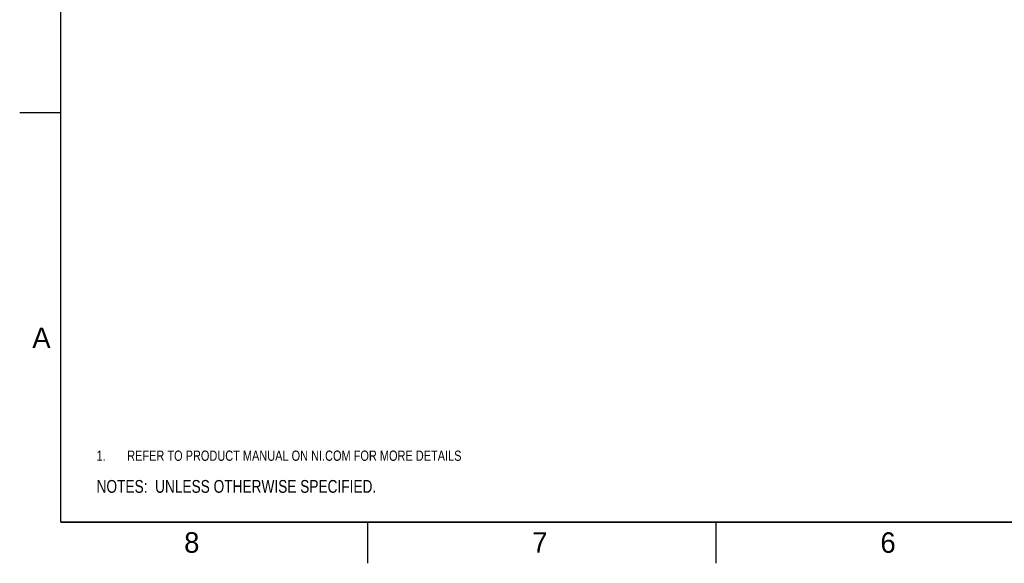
# Model space of a CAD drawing. Header units: inches. Extents: x 0 to 34, y 0 to 22.
# Tile 1 of 106: x 0 to 12, y 0 to 6.6. Entities that reach past the tile are written whole.
import ezdxf

# ---------------------------------------------------------------- set-up
doc = ezdxf.new("R2010")
doc.units = ezdxf.units.IN
doc.header["$LTSCALE"] = 1.87
doc.header["$MEASUREMENT"] = 0
doc.layers.get('0').update_dxf_attribs({"linetype": 'CONTINUOUS'})
doc.layers.add('DETAIL', color=7, linetype='CONTINUOUS')
doc.styles.get("Standard").update_dxf_attribs({"font": 'txt', "width": 0.8})
doc.styles.add('TEXTSTYLE_2', font='txt')

# ---------------------------------------------------------------- blocks, each defined once
blk = doc.blocks.new('SYMBOL_3_BL0', base_point=(3.625, 1.312))
at = {"color": 2, "linetype": 'CONTINUOUS', "width": 0.8}
for s, p in [('1.', (0.938, 1.25)), ('REFER TO PRODUCT MANUAL ON NI.COM FOR MORE DETAILS', (1.312, 1.25))]:
    blk.add_text(s, height=0.125, dxfattribs=at).set_placement(p)
blk = doc.blocks.new('SYMBOL_4_BL1', base_point=(3.1215, 0.9375))
at = {"layer": 'DETAIL', "color": 2, "linetype": 'CONTINUOUS', "width": 0.8}
blk.add_text('NOTES:  UNLESS OTHERWISE SPECIFIED.', height=0.156, dxfattribs=at).set_placement((0.9375, 0.8595))

msp = doc.modelspace()

# ---------------------------------------------------------------- linework, layer by layer
at = {"color": 2, "linetype": 'CONTINUOUS'}
for p, q in [((0, 5.5), (0.5, 5.5)), ((4.25, 0), (4.25, 0.5)), ((8.5, 0), (8.5, 0.5))]:
    msp.add_line(p, q, dxfattribs=at)
at = {"color": 7, "linetype": 'CONTINUOUS', "const_width": 0.02}
for points in [[(0.5, 21.5), (0.5, 0.5)], [(0.5, 0.5), (33.5, 0.5)]]:
    msp.add_lwpolyline(points, dxfattribs=at)

# ---------------------------------------------------------------- block references
at = {"color": 2, "linetype": 'CONTINUOUS'}
msp.add_blockref('SYMBOL_3_BL0', (3.625, 1.312), dxfattribs=at)
at = {"layer": 'DETAIL', "color": 2, "linetype": 'CONTINUOUS'}
msp.add_blockref('SYMBOL_4_BL1', (3.122, 0.938), dxfattribs=at)

# ---------------------------------------------------------------- texts
at = {"color": 2, "linetype": 'CONTINUOUS', "char_height": 0.25, "width": 0.25, "attachment_point": 1, "line_spacing_factor": 0.9, "style": 'TEXTSTYLE_2'}
for s, insert in [('A', (0.154, 2.876)), ('8', (2.007, 0.379)), ('7', (6.255, 0.379)), ('6', (10.503, 0.378))]:
    msp.add_mtext(s, dxfattribs=dict(at, insert=insert))

doc.saveas('drawing.dxf')
